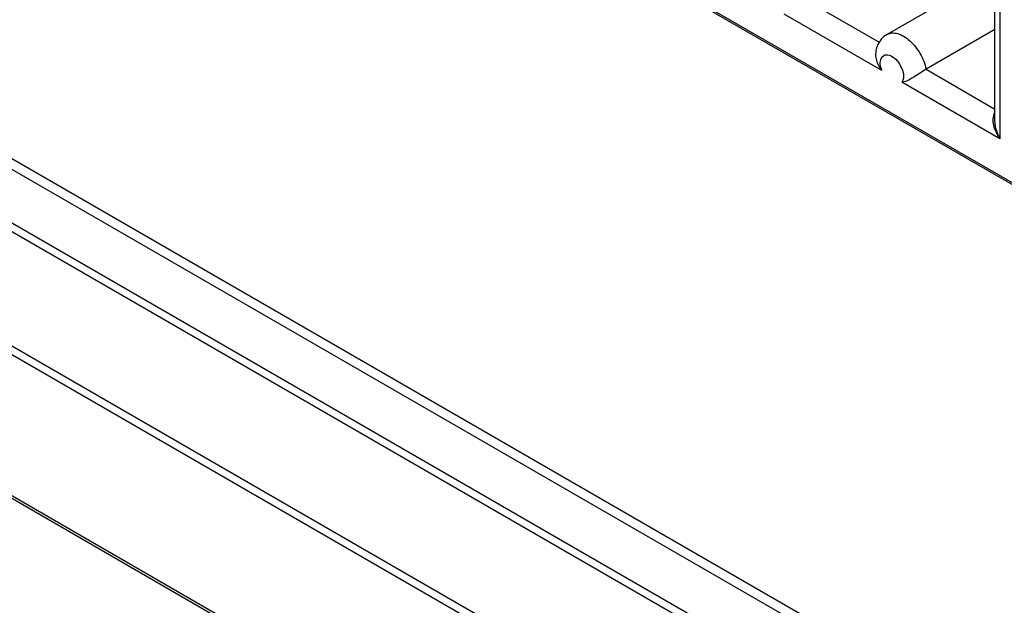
# Model space of a CAD drawing. Header units: inches. Extents: x 0 to 34, y 0 to 22.
# Tile 72 of 124: x 24.04 to 24.394, y 14.928 to 15.138. Entities that reach past the tile are written whole.
import ezdxf

# ---------------------------------------------------------------- set-up
doc = ezdxf.new("R2010")
doc.units = ezdxf.units.IN
doc.header["$LTSCALE"] = 1.87
doc.header["$MEASUREMENT"] = 0
doc.layers.get('0').update_dxf_attribs({"linetype": 'CONTINUOUS'})
doc.layers.add('02___PRT_ALL_AXES', color=7, linetype='CONTINUOUS')

msp = doc.modelspace()

# ---------------------------------------------------------------- linework, layer by layer
at = {"color": 7, "linetype": 'CONTINUOUS'}
for p, q in [((26.8801558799, 13.4426313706), (22.1496123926, 16.1739878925)), ((26.8857815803, 13.4431884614), (22.1552372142, 16.1745454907)), ((22.1329738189, 16.1643815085), (26.863518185, 13.4330244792)), ((22.1310988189, 16.1624021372), (26.861643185, 13.4310451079)), ((26.8438221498, 13.4001781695), (22.1132777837, 16.1315351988)), ((26.8430459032, 13.3975115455), (22.1125015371, 16.1288685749)), ((22.0390324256, 16.1207607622), (26.9180697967, 13.3036657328)), ((22.0396536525, 16.1194299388), (26.9186904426, 13.3023352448)), ((24.7400680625, 14.880708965), (24.0458367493, 15.2815494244)), ((24.3918778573, 15.2059077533), (24.3918778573, 15.0950092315)), ((24.3901481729, 15.1016703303), (24.3901481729, 15.2046022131)), ((24.3901481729, 15.1547498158), (24.3514476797, 15.1324046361)), ((24.3238731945, 15.1439180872), (24.3486290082, 15.1296243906)), ((24.3495612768, 15.1194422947), (24.3144774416, 15.1396992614)), ((24.3901481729, 15.1341842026), (24.365439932, 15.1199179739)), ((24.3473826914, 15.1261456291), (24.3473161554, 15.1252389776)), ((24.3495612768, 15.1242639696), (24.3504338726, 15.1249839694)), ((24.3484768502, 15.1210467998), (24.3495612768, 15.1194422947)), ((24.3495612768, 15.1194422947), (24.3491907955, 15.1206345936)), ((24.3559741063, 15.1217311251), (24.3569392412, 15.1196864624)), ((24.3623680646, 15.1179685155), (24.3612138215, 15.1172150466)), ((24.365439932, 15.1199179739), (24.3623680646, 15.1179685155)), ((24.365439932, 15.1199179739), (24.3901481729, 15.1056517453)), ((24.3571645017, 15.1160304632), (24.3567940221, 15.1152661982)), ((24.3580242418, 15.1155349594), (24.3567940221, 15.1152661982)), ((24.3918778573, 15.0950092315), (24.3567940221, 15.1152661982)), ((24.3897277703, 15.1039753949), (24.3893694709, 15.1021040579)), ((24.3901472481, 15.1046691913), (24.3897277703, 15.1039753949)), ((24.3893694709, 15.1021040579), (24.3894521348, 15.1009103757)), ((24.390216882, 15.1004688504), (24.3901461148, 15.10168881))]:
    msp.add_line(p, q, dxfattribs=at)
for centre, radius, start, end in [((24.3567016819, 15.124831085), 0.0094107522, 157.7585845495, 168.5050267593), ((24.3572659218, 15.124708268), 0.0099881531, 168.4596481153, 171.7520608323), ((24.351591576, 15.1228405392), 0.0024795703, 144.9659373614, 151.3105609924), ((24.4068720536, 15.1050076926), 0.0180220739, 208.1546527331, 213.6962316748), ((24.4084060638, 15.1031916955), 0.0184427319, 201.8534773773, 206.3381989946)]:
    msp.add_arc(centre, radius, start, end, dxfattribs=at)
for points, knots in [([(24.3514518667, 15.1324070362), (24.3506740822, 15.1319588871), (24.349267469, 15.1307856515), (24.3483304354, 15.1292196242), (24.3479911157, 15.1283931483)], [0, 0, 0, 0, 0.5011823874, 1, 1, 1, 1]), ([(24.3514508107, 15.1324064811), (24.3519762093, 15.1327092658), (24.3532585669, 15.1330805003), (24.3553542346, 15.1328073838), (24.3575309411, 15.1318239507), (24.3604935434, 15.1295933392), (24.3635440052, 15.1256598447), (24.3650520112, 15.1218767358), (24.365439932, 15.1199179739)], [0, 0, 0, 0, 0.087026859, 0.1844172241, 0.2974789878, 0.4262127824, 0.7134311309, 1, 1, 1, 1]), ([(24.3491907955, 15.1206345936), (24.3491156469, 15.1209565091), (24.3489225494, 15.122078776), (24.3490237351, 15.1233152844), (24.349416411, 15.1240308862)], [0, 0, 0, 0, 0.2882471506, 1, 1, 1, 1]), ([(24.3504338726, 15.1249839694), (24.3508327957, 15.1251556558), (24.3521683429, 15.1252376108), (24.3542353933, 15.1240356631), (24.3554373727, 15.1226001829), (24.3559741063, 15.1217311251)], [0, 0, 0, 0, 0.1902102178, 0.5526385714, 1, 1, 1, 1]), ([(24.3569392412, 15.1196864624), (24.3570497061, 15.1193577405), (24.3573738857, 15.1181763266), (24.3574337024, 15.1168725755), (24.3571645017, 15.1160304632)], [0, 0, 0, 0, 0.281738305, 1, 1, 1, 1]), ([(24.3612138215, 15.1172150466), (24.3609279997, 15.1170320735), (24.3599096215, 15.116395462), (24.3588424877, 15.1158109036), (24.3580242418, 15.1155349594)], [0, 0, 0, 0, 0.2821293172, 1, 1, 1, 1]), ([(24.3894521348, 15.1009103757), (24.3895056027, 15.1005328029), (24.3898192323, 15.0990022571), (24.3904269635, 15.0975430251), (24.3909824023, 15.0965039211)], [0, 0, 0, 0, 0.2445144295, 1, 1, 1, 1])]:
    msp.add_open_spline(points, degree=3, knots=knots, dxfattribs=at)
for points in [[(24.3473161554, 15.1252389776), (24.3473106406, 15.1237890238), (24.347772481, 15.1223141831), (24.3484768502, 15.1210467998)], [(24.3912886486, 15.0963266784), (24.3907580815, 15.0976505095), (24.3903716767, 15.0990510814), (24.390216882, 15.1004688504)]]:
    msp.add_open_spline(points, degree=3, dxfattribs=at)
at = {"layer": '02___PRT_ALL_AXES', "color": 7, "linetype": 'CONTINUOUS'}
msp.add_line((24.0453064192, 15.2812438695), (24.7512049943, 14.8736668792), dxfattribs=at)

doc.saveas('drawing.dxf')
